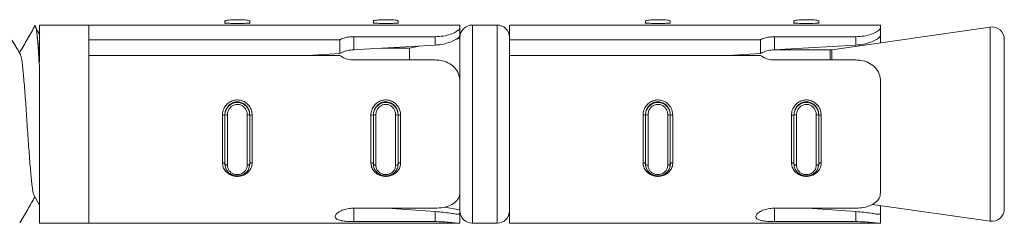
# Model space of a CAD drawing. Header units: millimetres. Extents: x -480 to 1549, y -2911 to -293.
# Tile 77 of 106: x 1509 to 1549, y -1357 to -1349. Entities that reach past the tile are written whole.
import ezdxf

# ---------------------------------------------------------------- set-up
doc = ezdxf.new("R2010")
doc.units = ezdxf.units.MM

msp = doc.modelspace()

# ---------------------------------------------------------------- linework, layer by layer
at = {"color": 7, "linetype": 'Continuous', "lineweight": 15}
for p, q in [((1517.559, -1349.029), (1517.559, -1348.942)), ((1518.559, -1349.029), (1518.559, -1348.942)), ((1523.559, -1349.029), (1523.559, -1348.942)), ((1524.559, -1349.029), (1524.559, -1348.942)), ((1534.559, -1349.029), (1534.559, -1348.942)), ((1535.559, -1349.029), (1535.559, -1348.942)), ((1540.559, -1349.029), (1540.559, -1348.942)), ((1541.559, -1349.029), (1541.559, -1348.942)), ((1509.882, -1349.098), (1509.872, -1349.098)), ((1510.074, -1349.496), (1509.94, -1349.272)), ((1512.059, -1349.098), (1510.059, -1349.098)), ((1510.059, -1349.098), (1510.059, -1350.598)), ((1517.709, -1349.098), (1512.059, -1349.098)), ((1512.059, -1349.098), (1512.059, -1349.694)), ((1512.059, -1349.098), (1512.059, -1357.098)), ((1523.709, -1349.098), (1518.409, -1349.098)), ((1527.059, -1349.098), (1524.409, -1349.098)), ((1527.059, -1349.098), (1527.059, -1349.199)), ((1527.059, -1349.199), (1527.059, -1349.512)), ((1528.559, -1349.098), (1527.559, -1349.098)), ((1534.709, -1349.098), (1529.059, -1349.098)), ((1529.059, -1349.098), (1529.059, -1349.694)), ((1540.709, -1349.098), (1535.409, -1349.098)), ((1544.059, -1349.098), (1541.409, -1349.098)), ((1548.489, -1349.18), (1542.095, -1350.093)), ((1544.059, -1349.098), (1544.059, -1349.199)), ((1544.059, -1349.199), (1544.059, -1349.512)), ((1512.059, -1349.694), (1522.206, -1349.694)), ((1522.206, -1349.694), (1522.206, -1350.247)), ((1522.765, -1349.568), (1526.059, -1349.568)), ((1522.765, -1349.568), (1522.765, -1350.096)), ((1526.059, -1349.568), (1526.059, -1349.908)), ((1527.059, -1349.632), (1526.907, -1349.662)), ((1527.059, -1349.512), (1527.059, -1349.598)), ((1527.059, -1351.363), (1527.059, -1349.598)), ((1529.059, -1349.694), (1539.206, -1349.694)), ((1529.059, -1349.694), (1529.059, -1350.086)), ((1539.206, -1349.694), (1539.206, -1350.247)), ((1539.765, -1349.568), (1543.059, -1349.568)), ((1539.765, -1349.568), (1539.765, -1350.096)), ((1543.059, -1349.568), (1543.059, -1349.908)), ((1544.059, -1349.512), (1544.059, -1349.812)), ((1549.059, -1349.674), (1549.059, -1353.098)), ((1522.206, -1350.247), (1520.895, -1350.321)), ((1525.019, -1350.029), (1523.934, -1350.029)), ((1525.468, -1349.942), (1525.019, -1350.029)), ((1525.019, -1350.029), (1525.019, -1350.508)), ((1529.059, -1350.098), (1529.059, -1350.321)), ((1539.206, -1350.247), (1537.895, -1350.321)), ((1542.024, -1350.098), (1539.767, -1350.098)), ((1522.206, -1350.321), (1512.059, -1350.321)), ((1512.059, -1350.321), (1512.059, -1357.098)), ((1526.059, -1350.508), (1522.765, -1350.508)), ((1539.206, -1350.321), (1529.059, -1350.321)), ((1529.059, -1350.321), (1529.059, -1357.098)), ((1543.059, -1350.508), (1539.765, -1350.508)), ((1510.059, -1350.76), (1510.059, -1357.098)), ((1527.059, -1351.394), (1527.059, -1355.821)), ((1544.059, -1351.394), (1544.059, -1355.821)), ((1517.459, -1354.659), (1517.459, -1352.731)), ((1517.559, -1352.721), (1517.559, -1352.736)), ((1517.559, -1354.712), (1517.559, -1352.736)), ((1517.659, -1352.725), (1517.659, -1354.752)), ((1518.459, -1354.752), (1518.459, -1352.725)), ((1518.559, -1352.721), (1518.559, -1352.736)), ((1518.559, -1352.736), (1518.559, -1354.712)), ((1518.659, -1352.731), (1518.659, -1354.659)), ((1523.459, -1354.659), (1523.459, -1352.731)), ((1523.559, -1352.721), (1523.559, -1352.736)), ((1523.559, -1354.712), (1523.559, -1352.736)), ((1523.659, -1352.725), (1523.659, -1354.752)), ((1524.459, -1354.752), (1524.459, -1352.725)), ((1524.559, -1352.721), (1524.559, -1352.736)), ((1524.559, -1352.736), (1524.559, -1354.712)), ((1524.659, -1352.731), (1524.659, -1354.659)), ((1534.459, -1354.659), (1534.459, -1352.731)), ((1534.559, -1352.721), (1534.559, -1352.736)), ((1534.559, -1354.712), (1534.559, -1352.736)), ((1534.659, -1352.725), (1534.659, -1354.752)), ((1535.459, -1354.752), (1535.459, -1352.725)), ((1535.559, -1352.721), (1535.559, -1352.736)), ((1535.559, -1352.736), (1535.559, -1354.712)), ((1535.659, -1352.731), (1535.659, -1354.659)), ((1540.459, -1354.659), (1540.459, -1352.731)), ((1540.559, -1352.721), (1540.559, -1352.736)), ((1540.559, -1354.712), (1540.559, -1352.736)), ((1540.659, -1352.725), (1540.659, -1354.752)), ((1541.459, -1354.752), (1541.459, -1352.725)), ((1541.559, -1352.721), (1541.559, -1352.736)), ((1541.559, -1352.736), (1541.559, -1354.712)), ((1541.659, -1352.731), (1541.659, -1354.659)), ((1549.059, -1353.098), (1549.059, -1356.522)), ((1509.856, -1356.007), (1510.051, -1356.343)), ((1527.059, -1356.598), (1527.059, -1355.873)), ((1522.765, -1356.492), (1526.059, -1356.492)), ((1524.104, -1356.492), (1526.059, -1356.625)), ((1526.059, -1357.033), (1526.059, -1356.625)), ((1526.443, -1356.444), (1527.059, -1356.564)), ((1527.059, -1356.598), (1527.059, -1356.709)), ((1539.765, -1356.492), (1543.059, -1356.492)), ((1541.104, -1356.492), (1543.059, -1356.625)), ((1543.059, -1357.033), (1543.059, -1356.625)), ((1543.727, -1356.336), (1548.489, -1357.016)), ((1544.059, -1356.384), (1544.059, -1356.709)), ((1526.059, -1357.033), (1522.765, -1357.033)), ((1527.059, -1357.084), (1527.059, -1356.709)), ((1543.059, -1357.033), (1539.765, -1357.033)), ((1544.059, -1357.084), (1544.059, -1356.709)), ((1510.059, -1357.098), (1512.059, -1357.098)), ((1512.059, -1357.098), (1526.994, -1357.098)), ((1527.559, -1357.098), (1528.559, -1357.098)), ((1529.059, -1357.098), (1543.994, -1357.098))]:
    msp.add_line(p, q, dxfattribs=at)
at = {"color": 8, "linetype": 'Continuous', "lineweight": 15}
for p, q in [((1527.559, -1349.098), (1527.559, -1353.098)), ((1528.559, -1353.098), (1528.559, -1349.098)), ((1548.489, -1357.016), (1548.489, -1349.18)), ((1542.024, -1350.508), (1542.024, -1350.098)), ((1542.095, -1350.093), (1542.095, -1350.508)), ((1527.559, -1353.098), (1527.559, -1357.098)), ((1528.559, -1357.098), (1528.559, -1353.098)), ((1522.765, -1357.033), (1522.765, -1356.492)), ((1539.765, -1357.033), (1539.765, -1356.492))]:
    msp.add_line(p, q, dxfattribs=at)
at = {"color": 7, "linetype": 'Continuous', "lineweight": 15, "flags": 128}
for points in [[(1526.059, -1349.908), (1523.187, -1350.072), (1522.765, -1350.096)], [(1543.059, -1349.908), (1540.187, -1350.072), (1539.765, -1350.096)], [(1517.559, -1354.698), (1517.557, -1354.69), (1517.552, -1354.683), (1517.543, -1354.676), (1517.53, -1354.67), (1517.515, -1354.665), (1517.498, -1354.662), (1517.479, -1354.659), (1517.459, -1354.659)], [(1517.659, -1354.752), (1517.64, -1354.751), (1517.621, -1354.749), (1517.604, -1354.745), (1517.589, -1354.74), (1517.576, -1354.734), (1517.567, -1354.727), (1517.561, -1354.72), (1517.559, -1354.712)], [(1518.559, -1354.712), (1518.557, -1354.72), (1518.552, -1354.727), (1518.543, -1354.734), (1518.53, -1354.74), (1518.515, -1354.745), (1518.498, -1354.749), (1518.479, -1354.751), (1518.459, -1354.752)], [(1518.659, -1354.659), (1518.64, -1354.659), (1518.621, -1354.662), (1518.604, -1354.665), (1518.589, -1354.67), (1518.576, -1354.676), (1518.567, -1354.683), (1518.561, -1354.69), (1518.559, -1354.698)], [(1523.559, -1354.698), (1523.557, -1354.69), (1523.552, -1354.683), (1523.543, -1354.676), (1523.53, -1354.67), (1523.515, -1354.665), (1523.498, -1354.662), (1523.479, -1354.659), (1523.459, -1354.659)], [(1523.659, -1354.752), (1523.64, -1354.751), (1523.621, -1354.749), (1523.604, -1354.745), (1523.589, -1354.74), (1523.576, -1354.734), (1523.567, -1354.727), (1523.561, -1354.72), (1523.559, -1354.712)], [(1524.559, -1354.712), (1524.557, -1354.72), (1524.552, -1354.727), (1524.543, -1354.734), (1524.53, -1354.74), (1524.515, -1354.745), (1524.498, -1354.749), (1524.479, -1354.751), (1524.459, -1354.752)], [(1524.659, -1354.659), (1524.64, -1354.659), (1524.621, -1354.662), (1524.604, -1354.665), (1524.589, -1354.67), (1524.576, -1354.676), (1524.567, -1354.683), (1524.561, -1354.69), (1524.559, -1354.698)], [(1534.559, -1354.698), (1534.557, -1354.69), (1534.552, -1354.683), (1534.543, -1354.676), (1534.53, -1354.67), (1534.515, -1354.665), (1534.498, -1354.662), (1534.479, -1354.659), (1534.459, -1354.659)], [(1534.659, -1354.752), (1534.64, -1354.751), (1534.621, -1354.749), (1534.604, -1354.745), (1534.589, -1354.74), (1534.576, -1354.734), (1534.567, -1354.727), (1534.561, -1354.72), (1534.559, -1354.712)], [(1535.559, -1354.712), (1535.557, -1354.72), (1535.552, -1354.727), (1535.543, -1354.734), (1535.53, -1354.74), (1535.515, -1354.745), (1535.498, -1354.749), (1535.479, -1354.751), (1535.459, -1354.752)], [(1535.659, -1354.659), (1535.64, -1354.659), (1535.621, -1354.662), (1535.604, -1354.665), (1535.589, -1354.67), (1535.576, -1354.676), (1535.567, -1354.683), (1535.561, -1354.69), (1535.559, -1354.698)], [(1540.559, -1354.698), (1540.557, -1354.69), (1540.552, -1354.683), (1540.543, -1354.676), (1540.53, -1354.67), (1540.515, -1354.665), (1540.498, -1354.662), (1540.479, -1354.659), (1540.459, -1354.659)], [(1540.659, -1354.752), (1540.64, -1354.751), (1540.621, -1354.749), (1540.604, -1354.745), (1540.589, -1354.74), (1540.576, -1354.734), (1540.567, -1354.727), (1540.561, -1354.72), (1540.559, -1354.712)], [(1541.559, -1354.712), (1541.557, -1354.72), (1541.552, -1354.727), (1541.543, -1354.734), (1541.53, -1354.74), (1541.515, -1354.745), (1541.498, -1354.749), (1541.479, -1354.751), (1541.459, -1354.752)], [(1541.659, -1354.659), (1541.64, -1354.659), (1541.621, -1354.662), (1541.604, -1354.665), (1541.589, -1354.67), (1541.576, -1354.676), (1541.567, -1354.683), (1541.561, -1354.69), (1541.559, -1354.698)]]:
    msp.add_lwpolyline(points, dxfattribs=at)
at = {"color": 7, "linetype": 'Continuous', "lineweight": 15}
for centre, radius, start, end in [((1527.559, -1349.598), 0.5, 90, 180), ((1528.559, -1349.598), 0.5, 0, 90), ((1548.559, -1349.674), 0.5, 0, 98.1301), ((1542.024, -1349.598), 0.5, 270, 278.1301), ((1517.484, -1352.45), 0.281, 264.96, 285.5274), ((1517.635, -1352.971), 0.247, 84.2286, 107.6863), ((1518.484, -1352.972), 0.248, 72.3486, 95.7436), ((1518.635, -1352.451), 0.28, 254.4418, 275.0646), ((1523.484, -1352.45), 0.281, 264.96, 285.5274), ((1523.635, -1352.972), 0.248, 84.2465, 107.6613), ((1524.484, -1352.972), 0.248, 72.3387, 95.7535), ((1524.635, -1352.451), 0.281, 254.4639, 275.0488), ((1534.484, -1352.451), 0.281, 264.9442, 285.5432), ((1534.635, -1352.972), 0.248, 84.2564, 107.6514), ((1535.484, -1352.971), 0.247, 72.3137, 95.7714), ((1535.635, -1352.45), 0.281, 254.4726, 275.04), ((1540.484, -1352.45), 0.281, 264.96, 285.5274), ((1540.635, -1352.971), 0.247, 84.2286, 107.6863), ((1541.484, -1352.972), 0.248, 72.3486, 95.7436), ((1541.635, -1352.451), 0.28, 254.4418, 275.0646), ((1527.559, -1356.598), 0.5, 180, 270), ((1528.559, -1356.598), 0.5, 270, 0), ((1548.559, -1356.521), 0.5, 261.8699, 0)]:
    msp.add_arc(centre, radius, start, end, dxfattribs=at)
for points, knots in [([(1518.559, -1348.942), (1518.559, -1348.942), (1518.559, -1348.942), (1518.539, -1348.911), (1518.45, -1348.898), (1518.314, -1348.886), (1518.151, -1348.882), (1517.984, -1348.882), (1517.83, -1348.886), (1517.699, -1348.894), (1517.601, -1348.911), (1517.564, -1348.922), (1517.559, -1348.942), (1517.559, -1348.942), (1517.559, -1348.942)], [0, 0, 0, 0, 0.000038, 0.112219, 0.224485, 0.337106, 0.445582, 0.547549, 0.646173, 0.746798, 0.852428, 0.963255, 0.999962, 1, 1, 1, 1]), ([(1517.559, -1349.029), (1517.559, -1349.029), (1517.559, -1349.029), (1517.577, -1349.017), (1517.656, -1349.021), (1517.787, -1349.029), (1517.949, -1349.036), (1518.118, -1349.037), (1518.272, -1349.032), (1518.405, -1349.024), (1518.507, -1349.02), (1518.553, -1349.019), (1518.559, -1349.029), (1518.559, -1349.029), (1518.559, -1349.029)], [0, 0, 0, 0, 0.000037, 0.101129, 0.213602, 0.32713, 0.435857, 0.536198, 0.632085, 0.730804, 0.836848, 0.94931, 0.999963, 1, 1, 1, 1]), ([(1524.559, -1348.942), (1524.559, -1348.942), (1524.559, -1348.942), (1524.539, -1348.911), (1524.45, -1348.898), (1524.314, -1348.886), (1524.151, -1348.882), (1523.984, -1348.882), (1523.83, -1348.886), (1523.699, -1348.894), (1523.601, -1348.911), (1523.564, -1348.922), (1523.559, -1348.942), (1523.559, -1348.942), (1523.559, -1348.942)], [0, 0, 0, 0, 0.000038, 0.112219, 0.224485, 0.337106, 0.445582, 0.547549, 0.646173, 0.746798, 0.852428, 0.963255, 0.999962, 1, 1, 1, 1]), ([(1523.559, -1349.029), (1523.559, -1349.029), (1523.559, -1349.029), (1523.577, -1349.017), (1523.656, -1349.021), (1523.787, -1349.029), (1523.949, -1349.036), (1524.118, -1349.037), (1524.272, -1349.032), (1524.405, -1349.024), (1524.507, -1349.02), (1524.553, -1349.019), (1524.559, -1349.029), (1524.559, -1349.029), (1524.559, -1349.029)], [0, 0, 0, 0, 0.000037, 0.101135, 0.213592, 0.32712, 0.435882, 0.536186, 0.632073, 0.730793, 0.836859, 0.94931, 0.999963, 1, 1, 1, 1]), ([(1535.559, -1348.942), (1535.559, -1348.942), (1535.559, -1348.942), (1535.539, -1348.911), (1535.45, -1348.898), (1535.314, -1348.886), (1535.151, -1348.882), (1534.984, -1348.882), (1534.83, -1348.886), (1534.699, -1348.894), (1534.601, -1348.911), (1534.564, -1348.922), (1534.559, -1348.942), (1534.559, -1348.942), (1534.559, -1348.942)], [0, 0, 0, 0, 0.0000375, 0.1122196, 0.2244871, 0.3370811, 0.4455927, 0.5475236, 0.6461482, 0.7467746, 0.8524263, 0.9632542, 0.9999625, 1, 1, 1, 1]), ([(1534.559, -1349.029), (1534.559, -1349.029), (1534.559, -1349.029), (1534.577, -1349.017), (1534.656, -1349.021), (1534.787, -1349.029), (1534.949, -1349.036), (1535.118, -1349.037), (1535.272, -1349.032), (1535.405, -1349.024), (1535.507, -1349.02), (1535.553, -1349.019), (1535.559, -1349.029), (1535.559, -1349.029), (1535.559, -1349.029)], [0, 0, 0, 0, 0.000037, 0.101136, 0.213612, 0.327142, 0.435871, 0.536213, 0.632067, 0.730789, 0.836856, 0.949309, 0.999963, 1, 1, 1, 1]), ([(1541.559, -1348.942), (1541.559, -1348.942), (1541.559, -1348.942), (1541.539, -1348.911), (1541.45, -1348.898), (1541.314, -1348.886), (1541.151, -1348.882), (1540.984, -1348.882), (1540.83, -1348.886), (1540.699, -1348.894), (1540.601, -1348.911), (1540.564, -1348.922), (1540.559, -1348.942), (1540.559, -1348.942), (1540.559, -1348.942)], [0, 0, 0, 0, 0.000038, 0.112219, 0.224485, 0.337106, 0.445582, 0.547549, 0.646173, 0.746798, 0.852428, 0.963255, 0.999962, 1, 1, 1, 1]), ([(1540.559, -1349.029), (1540.559, -1349.029), (1540.559, -1349.029), (1540.577, -1349.017), (1540.656, -1349.021), (1540.787, -1349.029), (1540.949, -1349.036), (1541.118, -1349.037), (1541.272, -1349.032), (1541.405, -1349.024), (1541.507, -1349.02), (1541.553, -1349.019), (1541.559, -1349.029), (1541.559, -1349.029), (1541.559, -1349.029)], [0, 0, 0, 0, 0.000037, 0.10113, 0.213604, 0.327133, 0.435861, 0.536202, 0.63209, 0.730811, 0.836855, 0.949307, 0.999963, 1, 1, 1, 1]), ([(1509.313, -1350.311), (1509.209, -1350.138), (1509.002, -1349.793), (1508.794, -1349.445), (1508.69, -1349.272)], [0, 0, 0, 0, 0.4999276, 1, 1, 1, 1]), ([(1509.892, -1349.121), (1509.789, -1349.298), (1509.581, -1349.652), (1509.374, -1350.007), (1509.27, -1350.184)], [0, 0, 0, 0, 0.500095, 1, 1, 1, 1]), ([(1509.872, -1349.142), (1509.883, -1349.136), (1509.914, -1349.12), (1509.968, -1349.501), (1510.018, -1350.097), (1510.049, -1350.586), (1510.059, -1350.76)], [0, 0, 0, 0, 0.181442, 0.504706, 0.82385, 1, 1, 1, 1]), ([(1510.059, -1350.598), (1510.055, -1350.529), (1510.032, -1350.166), (1509.99, -1349.62), (1509.933, -1349.167), (1509.898, -1349.134), (1509.882, -1349.119)], [0, 0, 0, 0, 0.075701, 0.397396, 0.725585, 1, 1, 1, 1]), ([(1518.409, -1349.098), (1518.377, -1349.098), (1518.295, -1349.098), (1518.127, -1349.1), (1517.931, -1349.1), (1517.78, -1349.098), (1517.72, -1349.098), (1517.709, -1349.098)], [0, 0, 0, 0, 0.161488, 0.406235, 0.663512, 0.939928, 1, 1, 1, 1]), ([(1524.409, -1349.098), (1524.377, -1349.098), (1524.295, -1349.098), (1524.127, -1349.1), (1523.931, -1349.1), (1523.78, -1349.098), (1523.72, -1349.098), (1523.709, -1349.098)], [0, 0, 0, 0, 0.161423, 0.406244, 0.663441, 0.939928, 1, 1, 1, 1]), ([(1526.059, -1349.568), (1526.17, -1349.562), (1526.39, -1349.552), (1526.684, -1349.476), (1526.907, -1349.376), (1527.038, -1349.274), (1527.053, -1349.223), (1527.059, -1349.199)], [0, 0, 0, 0, 0.204184, 0.408366, 0.612328, 0.818126, 1, 1, 1, 1]), ([(1535.409, -1349.098), (1535.377, -1349.098), (1535.295, -1349.098), (1535.127, -1349.1), (1534.931, -1349.1), (1534.78, -1349.098), (1534.72, -1349.098), (1534.709, -1349.098)], [0, 0, 0, 0, 0.161424, 0.406173, 0.663452, 0.93987, 1, 1, 1, 1]), ([(1541.409, -1349.098), (1541.377, -1349.098), (1541.295, -1349.098), (1541.127, -1349.1), (1540.931, -1349.1), (1540.78, -1349.098), (1540.72, -1349.098), (1540.709, -1349.098)], [0, 0, 0, 0, 0.161488, 0.406235, 0.663512, 0.939928, 1, 1, 1, 1]), ([(1543.059, -1349.568), (1543.17, -1349.562), (1543.39, -1349.552), (1543.684, -1349.476), (1543.907, -1349.376), (1544.038, -1349.274), (1544.053, -1349.223), (1544.059, -1349.199)], [0, 0, 0, 0, 0.204184, 0.408366, 0.612328, 0.818126, 1, 1, 1, 1]), ([(1522.206, -1349.694), (1522.213, -1349.689), (1522.277, -1349.653), (1522.425, -1349.599), (1522.62, -1349.57), (1522.735, -1349.568), (1522.765, -1349.568)], [0, 0, 0, 0, 0.050293, 0.452122, 0.854449, 1, 1, 1, 1]), ([(1527.059, -1349.512), (1527.05, -1349.537), (1527.03, -1349.588), (1526.861, -1349.705), (1526.609, -1349.811), (1526.329, -1349.884), (1526.141, -1349.901), (1526.059, -1349.908)], [0, 0, 0, 0, 0.222582, 0.446187, 0.650771, 0.848169, 1, 1, 1, 1]), ([(1539.206, -1349.694), (1539.213, -1349.689), (1539.277, -1349.653), (1539.425, -1349.599), (1539.62, -1349.57), (1539.735, -1349.568), (1539.765, -1349.568)], [0, 0, 0, 0, 0.050292, 0.452039, 0.854451, 1, 1, 1, 1]), ([(1544.059, -1349.512), (1544.05, -1349.537), (1544.03, -1349.588), (1543.861, -1349.705), (1543.609, -1349.811), (1543.329, -1349.884), (1543.141, -1349.901), (1543.059, -1349.908)], [0, 0, 0, 0, 0.222594, 0.446206, 0.650797, 0.848201, 1, 1, 1, 1]), ([(1522.765, -1350.096), (1522.683, -1350.104), (1522.518, -1350.121), (1522.328, -1350.179), (1522.238, -1350.229), (1522.206, -1350.247)], [0, 0, 0, 0, 0.391957, 0.784122, 1, 1, 1, 1]), ([(1539.765, -1350.096), (1539.683, -1350.104), (1539.518, -1350.121), (1539.328, -1350.179), (1539.238, -1350.229), (1539.206, -1350.247)], [0, 0, 0, 0, 0.391951, 0.784194, 1, 1, 1, 1]), ([(1509.313, -1350.341), (1509.324, -1350.387), (1509.357, -1350.513), (1509.407, -1350.993), (1509.466, -1351.704), (1509.529, -1352.552), (1509.586, -1353.45), (1509.649, -1354.313), (1509.71, -1355.07), (1509.767, -1355.633), (1509.819, -1355.948), (1509.847, -1355.969), (1509.856, -1355.975)], [0, 0, 0, 0, 0.062401, 0.17318, 0.283821, 0.396079, 0.505821, 0.617744, 0.729165, 0.839225, 0.951574, 1, 1, 1, 1]), ([(1522.765, -1350.508), (1522.682, -1350.502), (1522.515, -1350.489), (1522.326, -1350.409), (1522.237, -1350.343), (1522.206, -1350.321)], [0, 0, 0, 0, 0.3958869, 0.7916369, 1, 1, 1, 1]), ([(1527.059, -1351.394), (1527.049, -1351.285), (1527.028, -1351.065), (1526.849, -1350.794), (1526.586, -1350.609), (1526.307, -1350.52), (1526.128, -1350.512), (1526.059, -1350.508)], [0, 0, 0, 0, 0.2271161, 0.4548968, 0.6672341, 0.8721286, 1, 1, 1, 1]), ([(1539.765, -1350.508), (1539.682, -1350.502), (1539.515, -1350.489), (1539.326, -1350.409), (1539.237, -1350.343), (1539.206, -1350.321)], [0, 0, 0, 0, 0.395976, 0.791639, 1, 1, 1, 1]), ([(1544.059, -1351.394), (1544.049, -1351.285), (1544.028, -1351.065), (1543.849, -1350.794), (1543.586, -1350.609), (1543.307, -1350.52), (1543.128, -1350.512), (1543.059, -1350.508)], [0, 0, 0, 0, 0.22712, 0.454922, 0.667263, 0.872126, 1, 1, 1, 1]), ([(1517.459, -1352.731), (1517.461, -1352.699), (1517.466, -1352.598), (1517.523, -1352.436), (1517.645, -1352.278), (1517.805, -1352.169), (1517.99, -1352.116), (1518.191, -1352.125), (1518.385, -1352.206), (1518.542, -1352.351), (1518.641, -1352.535), (1518.654, -1352.668), (1518.659, -1352.731)], [0, 0, 0, 0, 0.04996, 0.160713, 0.265974, 0.365245, 0.462956, 0.565664, 0.67601, 0.789433, 0.900463, 1, 1, 1, 1]), ([(1518.559, -1352.721), (1518.559, -1352.721), (1518.559, -1352.667), (1518.542, -1352.553), (1518.463, -1352.395), (1518.332, -1352.27), (1518.17, -1352.199), (1518.001, -1352.191), (1517.846, -1352.238), (1517.714, -1352.332), (1517.612, -1352.469), (1517.566, -1352.607), (1517.559, -1352.694), (1517.559, -1352.721), (1517.559, -1352.721)], [0, 0, 0, 0, 0.000037, 0.1011269, 0.2136046, 0.3271308, 0.4358679, 0.5362107, 0.6320623, 0.7307903, 0.8368504, 0.9493267, 0.999963, 1, 1, 1, 1]), ([(1517.559, -1352.736), (1517.559, -1352.736), (1517.559, -1352.676), (1517.58, -1352.557), (1517.669, -1352.399), (1517.805, -1352.282), (1517.968, -1352.221), (1518.135, -1352.219), (1518.289, -1352.27), (1518.42, -1352.368), (1518.517, -1352.507), (1518.555, -1352.638), (1518.559, -1352.716), (1518.559, -1352.736), (1518.559, -1352.736)], [0, 0, 0, 0, 0.000038, 0.11219, 0.224494, 0.337074, 0.445589, 0.547521, 0.646139, 0.746768, 0.85242, 0.96325, 0.999962, 1, 1, 1, 1]), ([(1523.459, -1352.731), (1523.461, -1352.699), (1523.466, -1352.598), (1523.523, -1352.436), (1523.645, -1352.278), (1523.805, -1352.169), (1523.99, -1352.116), (1524.191, -1352.125), (1524.385, -1352.206), (1524.542, -1352.351), (1524.641, -1352.535), (1524.654, -1352.668), (1524.659, -1352.731)], [0, 0, 0, 0, 0.04996, 0.160713, 0.265973, 0.365244, 0.462985, 0.565661, 0.676007, 0.789429, 0.900458, 1, 1, 1, 1]), ([(1524.559, -1352.721), (1524.559, -1352.721), (1524.559, -1352.667), (1524.542, -1352.553), (1524.463, -1352.395), (1524.332, -1352.27), (1524.17, -1352.199), (1524.001, -1352.191), (1523.846, -1352.238), (1523.713, -1352.332), (1523.612, -1352.469), (1523.566, -1352.607), (1523.559, -1352.694), (1523.559, -1352.721), (1523.559, -1352.721)], [0, 0, 0, 0, 0.000037, 0.101126, 0.213603, 0.327103, 0.435873, 0.536178, 0.632064, 0.730792, 0.836851, 0.949327, 0.999963, 1, 1, 1, 1]), ([(1523.559, -1352.736), (1523.559, -1352.736), (1523.559, -1352.676), (1523.58, -1352.557), (1523.669, -1352.399), (1523.805, -1352.282), (1523.968, -1352.221), (1524.135, -1352.219), (1524.289, -1352.27), (1524.42, -1352.368), (1524.517, -1352.507), (1524.555, -1352.638), (1524.559, -1352.716), (1524.559, -1352.736), (1524.559, -1352.736)], [0, 0, 0, 0, 0.000038, 0.112197, 0.224485, 0.337094, 0.445575, 0.547546, 0.646165, 0.746765, 0.852418, 0.96325, 0.999962, 1, 1, 1, 1]), ([(1534.459, -1352.731), (1534.461, -1352.699), (1534.466, -1352.598), (1534.523, -1352.436), (1534.645, -1352.278), (1534.805, -1352.169), (1534.99, -1352.116), (1535.191, -1352.125), (1535.386, -1352.206), (1535.542, -1352.351), (1535.641, -1352.535), (1535.654, -1352.668), (1535.659, -1352.731)], [0, 0, 0, 0, 0.049963, 0.160707, 0.265987, 0.365259, 0.462971, 0.565679, 0.676026, 0.789427, 0.900457, 1, 1, 1, 1]), ([(1535.559, -1352.721), (1535.559, -1352.721), (1535.559, -1352.667), (1535.542, -1352.553), (1535.463, -1352.395), (1535.332, -1352.27), (1535.17, -1352.199), (1535.001, -1352.191), (1534.846, -1352.238), (1534.713, -1352.332), (1534.612, -1352.469), (1534.566, -1352.607), (1534.559, -1352.694), (1534.559, -1352.721), (1534.559, -1352.721)], [0, 0, 0, 0, 0.000037, 0.101119, 0.213593, 0.327117, 0.435884, 0.536188, 0.632072, 0.730797, 0.836855, 0.949328, 0.999963, 1, 1, 1, 1]), ([(1534.559, -1352.736), (1534.559, -1352.736), (1534.559, -1352.676), (1534.58, -1352.557), (1534.669, -1352.399), (1534.805, -1352.282), (1534.968, -1352.221), (1535.135, -1352.219), (1535.289, -1352.27), (1535.42, -1352.368), (1535.517, -1352.507), (1535.555, -1352.638), (1535.559, -1352.716), (1535.559, -1352.736), (1535.559, -1352.736)], [0, 0, 0, 0, 0.000038, 0.112196, 0.224483, 0.337091, 0.445572, 0.547541, 0.64616, 0.746789, 0.852419, 0.96325, 0.999962, 1, 1, 1, 1]), ([(1540.459, -1352.731), (1540.461, -1352.699), (1540.466, -1352.598), (1540.523, -1352.436), (1540.645, -1352.278), (1540.805, -1352.169), (1540.99, -1352.116), (1541.191, -1352.125), (1541.385, -1352.206), (1541.542, -1352.351), (1541.641, -1352.535), (1541.654, -1352.668), (1541.659, -1352.731)], [0, 0, 0, 0, 0.04996, 0.160713, 0.265974, 0.365245, 0.462956, 0.565664, 0.67601, 0.789433, 0.900463, 1, 1, 1, 1]), ([(1541.559, -1352.721), (1541.559, -1352.721), (1541.559, -1352.667), (1541.542, -1352.553), (1541.463, -1352.395), (1541.332, -1352.27), (1541.17, -1352.199), (1541.001, -1352.191), (1540.846, -1352.238), (1540.714, -1352.332), (1540.612, -1352.469), (1540.566, -1352.607), (1540.559, -1352.694), (1540.559, -1352.721), (1540.559, -1352.721)], [0, 0, 0, 0, 0.000037, 0.101126, 0.213603, 0.327129, 0.435866, 0.536208, 0.632094, 0.730792, 0.836851, 0.949327, 0.999963, 1, 1, 1, 1]), ([(1540.559, -1352.736), (1540.559, -1352.736), (1540.559, -1352.676), (1540.58, -1352.557), (1540.669, -1352.399), (1540.805, -1352.282), (1540.968, -1352.221), (1541.135, -1352.219), (1541.289, -1352.27), (1541.42, -1352.368), (1541.517, -1352.507), (1541.555, -1352.638), (1541.559, -1352.716), (1541.559, -1352.736), (1541.559, -1352.736)], [0, 0, 0, 0, 0.000038, 0.11219, 0.224496, 0.337077, 0.445593, 0.547526, 0.646145, 0.746774, 0.852427, 0.963248, 0.999962, 1, 1, 1, 1]), ([(1518.459, -1352.725), (1518.459, -1352.709), (1518.457, -1352.645), (1518.426, -1352.537), (1518.349, -1352.421), (1518.244, -1352.34), (1518.12, -1352.297), (1517.986, -1352.299), (1517.855, -1352.35), (1517.747, -1352.447), (1517.674, -1352.578), (1517.664, -1352.676), (1517.659, -1352.725)], [0, 0, 0, 0, 0.037319, 0.149821, 0.256295, 0.356426, 0.453437, 0.553214, 0.660003, 0.772401, 0.885906, 1, 1, 1, 1]), ([(1524.459, -1352.725), (1524.459, -1352.709), (1524.457, -1352.645), (1524.426, -1352.537), (1524.349, -1352.421), (1524.244, -1352.34), (1524.12, -1352.297), (1523.986, -1352.298), (1523.855, -1352.35), (1523.747, -1352.447), (1523.674, -1352.578), (1523.664, -1352.676), (1523.659, -1352.725)], [0, 0, 0, 0, 0.037319, 0.149823, 0.256299, 0.356432, 0.453444, 0.553223, 0.659971, 0.772405, 0.885912, 1, 1, 1, 1]), ([(1535.459, -1352.725), (1535.459, -1352.709), (1535.457, -1352.645), (1535.426, -1352.537), (1535.349, -1352.421), (1535.244, -1352.34), (1535.12, -1352.297), (1534.986, -1352.299), (1534.855, -1352.35), (1534.747, -1352.447), (1534.674, -1352.578), (1534.664, -1352.676), (1534.659, -1352.725)], [0, 0, 0, 0, 0.037319, 0.149824, 0.256326, 0.356459, 0.453472, 0.553205, 0.659996, 0.772396, 0.885904, 1, 1, 1, 1]), ([(1541.459, -1352.725), (1541.459, -1352.709), (1541.457, -1352.645), (1541.426, -1352.537), (1541.349, -1352.421), (1541.244, -1352.34), (1541.12, -1352.297), (1540.986, -1352.299), (1540.855, -1352.35), (1540.747, -1352.447), (1540.674, -1352.578), (1540.664, -1352.676), (1540.659, -1352.725)], [0, 0, 0, 0, 0.037319, 0.149821, 0.256295, 0.356426, 0.453437, 0.553214, 0.660003, 0.772401, 0.885906, 1, 1, 1, 1]), ([(1518.659, -1354.659), (1518.658, -1354.688), (1518.653, -1354.781), (1518.596, -1354.928), (1518.474, -1355.07), (1518.314, -1355.166), (1518.129, -1355.213), (1517.928, -1355.204), (1517.733, -1355.133), (1517.577, -1355.004), (1517.478, -1354.839), (1517.465, -1354.717), (1517.459, -1354.659)], [0, 0, 0, 0, 0.0499555, 0.1607143, 0.2659687, 0.3652609, 0.4629675, 0.565677, 0.6760332, 0.789447, 0.9004818, 1, 1, 1, 1]), ([(1518.559, -1354.712), (1518.559, -1354.712), (1518.559, -1354.768), (1518.539, -1354.879), (1518.45, -1355.024), (1518.314, -1355.132), (1518.151, -1355.187), (1517.984, -1355.189), (1517.83, -1355.143), (1517.699, -1355.053), (1517.601, -1354.925), (1517.564, -1354.803), (1517.559, -1354.73), (1517.559, -1354.712), (1517.559, -1354.712)], [0, 0, 0, 0, 0.00004, 0.112212, 0.224482, 0.337104, 0.445578, 0.547544, 0.646159, 0.746781, 0.852427, 0.963224, 0.99996, 1, 1, 1, 1]), ([(1517.659, -1354.752), (1517.66, -1354.767), (1517.662, -1354.826), (1517.693, -1354.925), (1517.77, -1355.029), (1517.875, -1355.101), (1517.999, -1355.139), (1518.133, -1355.138), (1518.264, -1355.093), (1518.372, -1355.005), (1518.445, -1354.888), (1518.455, -1354.797), (1518.459, -1354.752)], [0, 0, 0, 0, 0.037293, 0.149816, 0.256275, 0.356456, 0.45347, 0.553207, 0.660005, 0.77241, 0.885914, 1, 1, 1, 1]), ([(1524.659, -1354.659), (1524.658, -1354.688), (1524.653, -1354.781), (1524.596, -1354.928), (1524.474, -1355.07), (1524.314, -1355.166), (1524.129, -1355.213), (1523.928, -1355.204), (1523.733, -1355.134), (1523.577, -1355.004), (1523.477, -1354.839), (1523.465, -1354.717), (1523.459, -1354.659)], [0, 0, 0, 0, 0.049955, 0.160723, 0.265957, 0.365248, 0.462984, 0.565661, 0.676045, 0.789435, 0.900483, 1, 1, 1, 1]), ([(1524.559, -1354.712), (1524.559, -1354.712), (1524.559, -1354.768), (1524.539, -1354.879), (1524.45, -1355.024), (1524.314, -1355.132), (1524.151, -1355.187), (1523.984, -1355.189), (1523.83, -1355.143), (1523.699, -1355.053), (1523.601, -1354.925), (1523.564, -1354.803), (1523.559, -1354.73), (1523.559, -1354.712), (1523.559, -1354.712)], [0, 0, 0, 0, 0.00004, 0.112212, 0.224482, 0.337104, 0.445578, 0.547544, 0.646159, 0.746781, 0.852427, 0.963224, 0.99996, 1, 1, 1, 1]), ([(1523.659, -1354.752), (1523.66, -1354.767), (1523.662, -1354.826), (1523.693, -1354.925), (1523.77, -1355.029), (1523.875, -1355.101), (1523.999, -1355.139), (1524.133, -1355.138), (1524.264, -1355.093), (1524.372, -1355.005), (1524.445, -1354.888), (1524.455, -1354.797), (1524.459, -1354.752)], [0, 0, 0, 0, 0.037293, 0.149805, 0.25629, 0.356436, 0.453451, 0.553234, 0.65999, 0.77243, 0.885913, 1, 1, 1, 1]), ([(1535.659, -1354.659), (1535.658, -1354.688), (1535.653, -1354.781), (1535.596, -1354.928), (1535.474, -1355.07), (1535.314, -1355.166), (1535.129, -1355.213), (1534.928, -1355.204), (1534.733, -1355.133), (1534.577, -1355.004), (1534.477, -1354.839), (1534.465, -1354.717), (1534.459, -1354.659)], [0, 0, 0, 0, 0.0499552, 0.1607235, 0.2659582, 0.3652499, 0.462956, 0.565665, 0.6760206, 0.7894337, 0.9004823, 1, 1, 1, 1]), ([(1535.559, -1354.712), (1535.559, -1354.712), (1535.559, -1354.768), (1535.539, -1354.879), (1535.45, -1355.024), (1535.314, -1355.132), (1535.151, -1355.187), (1534.984, -1355.189), (1534.83, -1355.143), (1534.699, -1355.053), (1534.601, -1354.925), (1534.564, -1354.803), (1534.559, -1354.73), (1534.559, -1354.712), (1534.559, -1354.712)], [0, 0, 0, 0, 0.00004, 0.112213, 0.224484, 0.337079, 0.445589, 0.547518, 0.646134, 0.746758, 0.852426, 0.963223, 0.99996, 1, 1, 1, 1]), ([(1534.659, -1354.752), (1534.66, -1354.767), (1534.662, -1354.826), (1534.693, -1354.925), (1534.77, -1355.029), (1534.875, -1355.101), (1534.998, -1355.139), (1535.133, -1355.138), (1535.264, -1355.093), (1535.372, -1355.005), (1535.445, -1354.888), (1535.455, -1354.797), (1535.459, -1354.752)], [0, 0, 0, 0, 0.037292, 0.149814, 0.256272, 0.356417, 0.45343, 0.553212, 0.660008, 0.772412, 0.885915, 1, 1, 1, 1]), ([(1541.659, -1354.659), (1541.658, -1354.688), (1541.653, -1354.781), (1541.596, -1354.928), (1541.474, -1355.07), (1541.314, -1355.166), (1541.129, -1355.213), (1540.928, -1355.204), (1540.733, -1355.133), (1540.577, -1355.004), (1540.478, -1354.839), (1540.465, -1354.717), (1540.459, -1354.659)], [0, 0, 0, 0, 0.049956, 0.160726, 0.265962, 0.365255, 0.462963, 0.565673, 0.67603, 0.789445, 0.900481, 1, 1, 1, 1]), ([(1541.559, -1354.712), (1541.559, -1354.712), (1541.559, -1354.768), (1541.539, -1354.879), (1541.45, -1355.024), (1541.314, -1355.132), (1541.151, -1355.187), (1540.984, -1355.189), (1540.83, -1355.143), (1540.699, -1355.053), (1540.601, -1354.925), (1540.564, -1354.803), (1540.559, -1354.73), (1540.559, -1354.712), (1540.559, -1354.712)], [0, 0, 0, 0, 0.00004, 0.112212, 0.224482, 0.337104, 0.445578, 0.547544, 0.646159, 0.746781, 0.852427, 0.963224, 0.99996, 1, 1, 1, 1]), ([(1540.659, -1354.752), (1540.66, -1354.767), (1540.662, -1354.826), (1540.693, -1354.925), (1540.77, -1355.029), (1540.875, -1355.101), (1540.999, -1355.139), (1541.133, -1355.138), (1541.264, -1355.093), (1541.372, -1355.005), (1541.445, -1354.888), (1541.455, -1354.797), (1541.459, -1354.752)], [0, 0, 0, 0, 0.037293, 0.149816, 0.256275, 0.356456, 0.45347, 0.553207, 0.660005, 0.77241, 0.885914, 1, 1, 1, 1]), ([(1526.059, -1356.492), (1526.17, -1356.486), (1526.39, -1356.475), (1526.684, -1356.382), (1526.907, -1356.234), (1527.038, -1356.042), (1527.053, -1355.891), (1527.059, -1355.821)], [0, 0, 0, 0, 0.204184, 0.408371, 0.612319, 0.818134, 1, 1, 1, 1]), ([(1543.059, -1356.492), (1543.17, -1356.486), (1543.39, -1356.475), (1543.684, -1356.382), (1543.907, -1356.234), (1544.038, -1356.042), (1544.053, -1355.891), (1544.059, -1355.821)], [0, 0, 0, 0, 0.204184, 0.408371, 0.612319, 0.818134, 1, 1, 1, 1]), ([(1509.275, -1357.081), (1509.379, -1356.901), (1509.579, -1356.555), (1509.78, -1356.209), (1509.877, -1356.043)], [0, 0, 0, 0, 0.519671, 1, 1, 1, 1]), ([(1522.765, -1357.033), (1522.712, -1357.032), (1522.577, -1357.031), (1522.369, -1357.015), (1522.177, -1356.978), (1522.049, -1356.919), (1522.001, -1356.836), (1522.039, -1356.739), (1522.157, -1356.638), (1522.342, -1356.553), (1522.556, -1356.5), (1522.703, -1356.494), (1522.765, -1356.492)], [0, 0, 0, 0, 0.067548, 0.172848, 0.279379, 0.387314, 0.494681, 0.600396, 0.705953, 0.813019, 0.921038, 1, 1, 1, 1]), ([(1526.059, -1356.625), (1526.168, -1356.634), (1526.386, -1356.653), (1526.678, -1356.695), (1526.898, -1356.73), (1527.036, -1356.742), (1527.052, -1356.72), (1527.059, -1356.709)], [0, 0, 0, 0, 0.201294, 0.402866, 0.601711, 0.799286, 1, 1, 1, 1]), ([(1539.765, -1357.033), (1539.712, -1357.032), (1539.577, -1357.031), (1539.37, -1357.015), (1539.177, -1356.978), (1539.049, -1356.919), (1539.001, -1356.836), (1539.039, -1356.739), (1539.157, -1356.638), (1539.342, -1356.553), (1539.556, -1356.5), (1539.703, -1356.494), (1539.765, -1356.492)], [0, 0, 0, 0, 0.067548, 0.172846, 0.279377, 0.387324, 0.494685, 0.6004, 0.705955, 0.813021, 0.921038, 1, 1, 1, 1]), ([(1543.059, -1356.625), (1543.168, -1356.634), (1543.386, -1356.653), (1543.678, -1356.695), (1543.898, -1356.73), (1544.036, -1356.742), (1544.052, -1356.72), (1544.059, -1356.709)], [0, 0, 0, 0, 0.2013, 0.402844, 0.601695, 0.799276, 1, 1, 1, 1]), ([(1527.059, -1357.084), (1527.056, -1357.089), (1527.046, -1357.103), (1526.929, -1357.095), (1526.685, -1357.066), (1526.385, -1357.039), (1526.166, -1357.035), (1526.059, -1357.033)], [0, 0, 0, 0, 0.128833, 0.376935, 0.595711, 0.802044, 1, 1, 1, 1]), ([(1544.059, -1357.084), (1544.056, -1357.089), (1544.046, -1357.103), (1543.929, -1357.095), (1543.685, -1357.066), (1543.385, -1357.039), (1543.166, -1357.035), (1543.059, -1357.033)], [0, 0, 0, 0, 0.128833, 0.376937, 0.595714, 0.80208, 1, 1, 1, 1])]:
    msp.add_open_spline(points, degree=3, knots=knots, dxfattribs=at)

doc.saveas('drawing.dxf')
